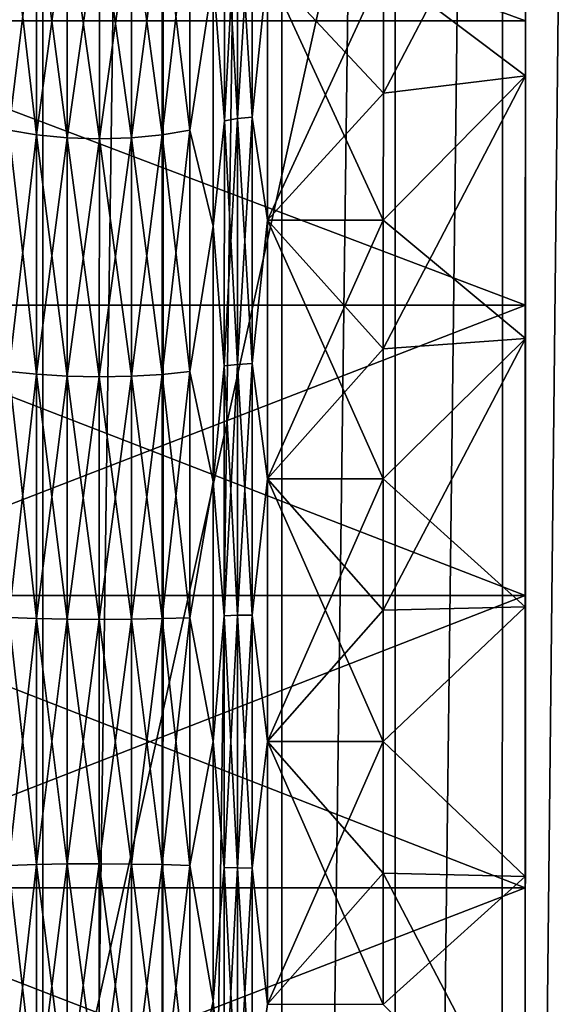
# Model space of a CAD drawing. Header units: metres. Extents: x -205 to 205, y -104 to 104.
# Tile 107 of 256: x -168 to -164, y -2 to 5. Entities that reach past the tile are written whole.
import ezdxf

# ---------------------------------------------------------------- set-up
doc = ezdxf.new("R2010")
doc.units = ezdxf.units.M
doc.layers.add('solid_01_2-CONSUMER_EHM_BOX_SW0001', color=7, linetype='CONTINUOUS')

msp = doc.modelspace()

# ---------------------------------------------------------------- linework, layer by layer
at = {"layer": 'solid_01_2-CONSUMER_EHM_BOX_SW0001'}
for points in [[(-200.010849, -74.958488), (-200.010773, 75.041512), (-0.010778, 75.04142)], [(-0.010849, -74.95858), (-200.010849, -74.958488), (-0.010778, 75.04142)], [(-173.512405, -37.4473, 108.5), (-88.501671, 37.540531, 108.5), (-173.501678, 37.5527, 108.5)], [(-173.512405, -37.4473, 108.5), (-88.512413, -37.459469, 108.5), (-88.501671, 37.540531, 108.5)], [(-163.784042, 32.229504, 63.099998), (-164.473282, -31.624537, 63.099998), (-164.464203, 31.727352, 63.099998)], [(-163.784042, 32.229504, 63.099998), (-163.793259, -32.126884, 63.099998), (-164.473282, -31.624537, 63.099998)], [(-164.464203, 31.727352, 63.099998), (-165.226944, -31.224806, 63.099998), (-165.217987, 31.327837, 63.099998)], [(-164.464203, 31.727352, 63.099998), (-164.473282, -31.624537, 63.099998), (-165.226944, -31.224806, 63.099998)], [(-165.217987, 31.327837, 63.099998), (-166.025009, -30.944571, 63.099998), (-166.016129, 31.047831, 63.099998)], [(-165.217987, 31.327837, 63.099998), (-165.226944, -31.224806, 63.099998), (-166.025009, -30.944571, 63.099998)], [(-166.016129, 31.047831, 63.099998), (-166.862091, -30.783798, 63.099998), (-166.853256, 30.887297, 63.099998)], [(-166.016129, 31.047831, 63.099998), (-166.025009, -30.944571, 63.099998), (-166.862091, -30.783798, 63.099998)], [(-167.699509, 30.854471, 63.099998), (-168.554428, -30.842594, 63.099998), (-168.545578, 30.946577, 63.099998)], [(-166.853256, 30.887297, 63.099998), (-166.862091, -30.783798, 63.099998), (-167.708328, -30.750729, 63.099998)], [(-166.853256, 30.887297, 63.099998), (-167.708328, -30.750729, 63.099998), (-167.699509, 30.854471, 63.099998)], [(-167.699509, 30.854471, 63.099998), (-167.708328, -30.750729, 63.099998), (-168.554428, -30.842594, 63.099998)], [(-162.804398, 18.551168, 6), (-171.004395, 18.552343, 6), (-171.009689, -18.447657, 6)], [(-162.804398, 18.551168, 6), (-171.009689, -18.447657, 6), (-162.809692, -18.44883, 6)], [(-164.306641, 2.890548, 8.3984), (-164.30603, 7.062041, 8.247596), (-164.305771, 8.901266, 9.171283)], [(-164.306366, 4.740643, 8.836884), (-164.306641, 2.890548, 8.3984), (-164.305771, 8.901266, 9.171283)], [(-164.306107, 6.527322, 9.487185), (-164.306366, 4.740643, 8.836884), (-164.305771, 8.901266, 9.171283)], [(-164.306366, 4.740643, 40.163116), (-164.305771, 8.901257, 39.828724), (-164.30603, 7.062033, 40.752407)], [(-164.306366, 4.740643, 40.163116), (-164.306107, 6.527322, 39.512814), (-164.305771, 8.901257, 39.828724)], [(-164.30603, 7.062033, 40.752407), (-169.590881, 7.062753, 40.752426), (-169.591156, 5.128558, 41.456413)], [(-164.30632, 5.127973, 7.543643), (-169.591156, 5.128558, 7.543586), (-169.590881, 7.062753, 8.247575)], [(-164.30632, 5.127966, 41.45636), (-164.30603, 7.062033, 40.752407), (-169.591156, 5.128558, 41.456413)], [(-164.30603, 7.062041, 8.247596), (-164.30632, 5.127973, 7.543643), (-169.590881, 7.062753, 8.247575)], [(-164.30603, 7.062041, 8.247596), (-164.30777, -5.025198, 7.543641), (-164.30632, 5.127973, 7.543643)], [(-164.3069, 1.002058, 8.177666), (-164.30777, -5.025198, 7.543641), (-164.30603, 7.062041, 8.247596)], [(-164.306641, 2.890548, 8.3984), (-164.3069, 1.002058, 8.177666), (-164.30603, 7.062041, 8.247596)], [(-164.3069, 1.002058, 40.822334), (-164.30603, 7.062033, 40.752407), (-164.30632, 5.127966, 41.45636)], [(-164.3069, 1.002058, 40.822334), (-164.306641, 2.890548, 40.601601), (-164.30603, 7.062033, 40.752407)], [(-164.306641, 2.890548, 40.601601), (-164.306366, 4.740643, 40.163116), (-164.30603, 7.062033, 40.752407)], [(-165.306381, 4.618204, 9.845037), (-164.306366, 4.740643, 8.836884), (-164.306107, 6.527322, 9.487185)], [(-165.306381, 4.618204, 9.845037), (-164.306107, 6.527322, 9.487185), (-165.306259, 5.494718, 10.147503)], [(-165.306259, 5.494718, 38.852497), (-164.306107, 6.527322, 39.512814), (-164.306366, 4.740643, 40.163116)], [(-166.332611, 6.113055, 10.448139), (-166.425537, 6.090816, 10.499727), (-166.425766, 4.424649, 9.893292)], [(-166.33284, 4.440749, 9.839469), (-166.332611, 6.113055, 10.448139), (-166.425766, 4.424649, 9.893292)], [(-166.332611, 6.113055, 38.551861), (-166.33284, 4.440749, 39.16053), (-166.425537, 6.090816, 38.500271)], [(-166.229736, 6.126823, 10.416188), (-166.332611, 6.113055, 10.448139), (-166.33284, 4.440749, 9.839469)], [(-166.22998, 4.450714, 9.806135), (-166.229736, 6.126823, 10.416188), (-166.33284, 4.440749, 9.839469)], [(-166.22998, 4.450714, 39.193867), (-166.33284, 4.440749, 39.16053), (-166.332611, 6.113055, 38.551861)], [(-166.229736, 6.126823, 38.583813), (-166.22998, 4.450714, 39.193867), (-166.332611, 6.113055, 38.551861)], [(-166.229736, 6.126823, 38.583813), (-166.121994, 5.494829, 38.852501), (-166.22998, 4.450714, 39.193867)], [(-166.22998, 4.450714, 9.806135), (-166.121994, 5.494829, 10.147501), (-166.229736, 6.126823, 10.416188)], [(-166.425766, 4.424649, 9.893292), (-166.425537, 6.090816, 10.499727), (-166.504028, 5.43197, 10.313391)], [(-166.504028, 5.43197, 38.686611), (-166.425537, 6.090816, 38.500271), (-166.425766, 4.424649, 39.106709)], [(-166.33284, 4.440749, 39.16053), (-166.425766, 4.424649, 39.106709), (-166.425537, 6.090816, 38.500271)], [(-167.748489, 4.324555, 38.77174), (-167.94368, 4.358397, 38.884686), (-167.943451, 5.999238, 38.287468)], [(-167.74826, 5.952512, 10.820789), (-167.943451, 5.999238, 10.712532), (-167.94368, 4.358397, 10.115314)], [(-167.74826, 5.952512, 38.179211), (-167.748489, 4.324555, 38.77174), (-167.943451, 5.999238, 38.287468)], [(-166.667847, 5.999385, 10.711768), (-166.862885, 5.952614, 10.820259), (-166.863129, 4.324594, 10.227709)], [(-166.668076, 4.358453, 10.114517), (-166.667847, 5.999385, 10.711768), (-166.863129, 4.324594, 10.227709)], [(-166.667847, 5.999385, 38.288231), (-166.668076, 4.358453, 38.885483), (-166.862885, 5.952614, 38.179741)], [(-166.668076, 4.358453, 10.114517), (-166.504028, 5.43197, 10.313391), (-166.667847, 5.999385, 10.711768)], [(-166.667847, 5.999385, 38.288231), (-166.504028, 5.43197, 38.686611), (-166.668076, 4.358453, 38.885483)], [(-167.748489, 4.324555, 10.228262), (-167.74826, 5.952512, 10.820789), (-167.94368, 4.358397, 10.115314)], [(-167.532455, 4.303594, 38.701824), (-167.748489, 4.324555, 38.77174), (-167.74826, 5.952512, 38.179211)], [(-167.532227, 5.923576, 10.8878), (-167.74826, 5.952512, 10.820789), (-167.748489, 4.324555, 10.228262)], [(-167.532455, 4.303594, 10.298175), (-167.532227, 5.923576, 10.8878), (-167.748489, 4.324555, 10.228262)], [(-167.532227, 5.923576, 38.112202), (-167.532455, 4.303594, 38.701824), (-167.74826, 5.952512, 38.179211)], [(-167.30574, 4.296502, 38.678246), (-167.532455, 4.303594, 38.701824), (-167.532227, 5.923576, 38.112202)], [(-167.305511, 5.913794, 10.910401), (-167.532227, 5.923576, 10.8878), (-167.532455, 4.303594, 10.298175)], [(-167.30574, 4.296502, 10.321755), (-167.305511, 5.913794, 10.910401), (-167.532455, 4.303594, 10.298175)], [(-167.305511, 5.913794, 38.0896), (-167.30574, 4.296502, 38.678246), (-167.532227, 5.923576, 38.112202)], [(-167.078842, 5.923628, 10.887528), (-167.305511, 5.913794, 10.910401), (-167.30574, 4.296502, 10.321755)], [(-167.079071, 4.303614, 10.297892), (-167.078842, 5.923628, 10.887528), (-167.30574, 4.296502, 10.321755)], [(-167.079071, 4.303614, 38.70211), (-167.30574, 4.296502, 38.678246), (-167.305511, 5.913794, 38.0896)], [(-167.078842, 5.923628, 38.112473), (-167.079071, 4.303614, 38.70211), (-167.305511, 5.913794, 38.0896)], [(-166.862885, 5.952614, 10.820259), (-167.078842, 5.923628, 10.887528), (-167.079071, 4.303614, 10.297892)], [(-166.863129, 4.324594, 10.227709), (-166.862885, 5.952614, 10.820259), (-167.079071, 4.303614, 10.297892)], [(-166.863129, 4.324594, 38.772293), (-167.079071, 4.303614, 38.70211), (-167.078842, 5.923628, 38.112473)], [(-166.862885, 5.952614, 38.179741), (-166.863129, 4.324594, 38.772293), (-167.078842, 5.923628, 38.112473)], [(-166.668076, 4.358453, 38.885483), (-166.863129, 4.324594, 38.772293), (-166.862885, 5.952614, 38.179741)], [(-166.22998, 4.450714, 39.193867), (-166.121994, 5.494829, 38.852501), (-166.122238, 3.72514, 39.403957)], [(-166.22998, 4.450714, 9.806135), (-166.122238, 3.72514, 9.596043), (-166.121994, 5.494829, 10.147501)], [(-166.122238, 3.72514, 39.403957), (-166.121994, 5.494829, 38.852501), (-165.306519, 3.725027, 39.403957)], [(-165.306259, 5.494718, 10.147503), (-166.121994, 5.494829, 10.147501), (-166.122238, 3.72514, 9.596043)], [(-165.306381, 4.618204, 9.845037), (-165.306259, 5.494718, 10.147503), (-166.122238, 3.72514, 9.596043)], [(-166.121994, 5.494829, 38.852501), (-165.306259, 5.494718, 38.852497), (-165.306381, 4.618204, 39.154964)], [(-166.121994, 5.494829, 38.852501), (-165.306381, 4.618204, 39.154964), (-165.306519, 3.725027, 39.403957)], [(-165.306381, 4.618204, 39.154964), (-165.306259, 5.494718, 38.852497), (-164.306366, 4.740643, 40.163116)], [(-166.668076, 4.358453, 10.114517), (-166.504272, 3.682735, 9.768307), (-166.504028, 5.43197, 10.313391)], [(-166.668076, 4.358453, 38.885483), (-166.504028, 5.43197, 38.686611), (-166.504272, 3.682735, 39.231693)], [(-166.425766, 4.424649, 9.893292), (-166.504028, 5.43197, 10.313391), (-166.504272, 3.682735, 9.768307)], [(-166.504272, 3.682735, 39.231693), (-166.504028, 5.43197, 38.686611), (-166.425766, 4.424649, 39.106709)], [(-164.306595, 3.125105, 41.931065), (-169.591156, 5.128558, 41.456413), (-169.591446, 3.125714, 41.931099)], [(-164.306595, 3.125109, 7.068935), (-169.591446, 3.125714, 7.068903), (-169.591156, 5.128558, 7.543586)], [(-164.306595, 3.125105, 41.931065), (-164.30632, 5.127966, 41.45636), (-169.591156, 5.128558, 41.456413)], [(-164.30632, 5.127973, 7.543643), (-164.306595, 3.125109, 7.068935), (-169.591156, 5.128558, 7.543586)], [(-164.308044, -6.959272, 40.752403), (-164.30632, 5.127966, 41.45636), (-164.30777, -5.025204, 41.456356)], [(-164.307175, -0.899289, 40.822334), (-164.30632, 5.127966, 41.45636), (-164.308044, -6.959272, 40.752403)], [(-164.30632, 5.127973, 7.543643), (-164.30777, -5.025198, 7.543641), (-164.30748, -3.022337, 7.068934)], [(-164.30777, -5.025204, 41.456356), (-164.30632, 5.127966, 41.45636), (-164.306595, 3.125105, 41.931065)], [(-164.30632, 5.127973, 7.543643), (-164.30748, -3.022337, 7.068934), (-164.306595, 3.125109, 7.068935)], [(-164.307175, -0.899289, 40.822334), (-164.3069, 1.002058, 40.822334), (-164.30632, 5.127966, 41.45636)], [(-165.306641, 2.818445, 9.401435), (-164.306641, 2.890548, 8.3984), (-164.306366, 4.740643, 8.836884)], [(-165.306641, 2.818445, 9.401435), (-164.306366, 4.740643, 8.836884), (-165.306519, 3.725027, 9.596045)], [(-165.306519, 3.725027, 9.596045), (-164.306366, 4.740643, 8.836884), (-165.306381, 4.618204, 9.845037)], [(-165.306519, 3.725027, 39.403957), (-164.306366, 4.740643, 40.163116), (-164.306641, 2.890548, 40.601601)], [(-165.306519, 3.725027, 39.403957), (-165.306381, 4.618204, 39.154964), (-164.306366, 4.740643, 40.163116)], [(-165.306519, 3.725027, 9.596045), (-165.306381, 4.618204, 9.845037), (-166.122238, 3.72514, 9.596043)], [(-166.33284, 4.440749, 9.839469), (-166.425766, 4.424649, 9.893292), (-166.426025, 2.699345, 9.484388)], [(-166.333099, 2.709088, 9.429058), (-166.33284, 4.440749, 9.839469), (-166.426025, 2.699345, 9.484388)], [(-166.33284, 4.440749, 39.16053), (-166.333099, 2.709088, 39.570942), (-166.425766, 4.424649, 39.106709)], [(-166.22998, 4.450714, 9.806135), (-166.33284, 4.440749, 9.839469), (-166.333099, 2.709088, 9.429058)], [(-166.230225, 2.715116, 9.394791), (-166.22998, 4.450714, 9.806135), (-166.333099, 2.709088, 9.429058)], [(-166.230225, 2.715116, 39.605209), (-166.333099, 2.709088, 39.570942), (-166.33284, 4.440749, 39.16053)], [(-166.22998, 4.450714, 39.193867), (-166.230225, 2.715116, 39.605209), (-166.33284, 4.440749, 39.16053)], [(-166.22998, 4.450714, 39.193867), (-166.122238, 3.72514, 39.403957), (-166.230225, 2.715116, 39.605209)], [(-166.230225, 2.715116, 9.394791), (-166.122238, 3.72514, 9.596043), (-166.22998, 4.450714, 9.806135)], [(-166.426025, 2.699345, 9.484388), (-166.425766, 4.424649, 9.893292), (-166.504272, 3.682735, 9.768307)], [(-166.504272, 3.682735, 39.231693), (-166.425766, 4.424649, 39.106709), (-166.426025, 2.699345, 39.515614)], [(-166.333099, 2.709088, 39.570942), (-166.426025, 2.699345, 39.515614), (-166.425766, 4.424649, 39.106709)], [(-167.748734, 2.638817, 39.171265), (-167.943924, 2.659318, 39.287376), (-167.94368, 4.358397, 38.884686)], [(-167.748489, 4.324555, 10.228262), (-167.94368, 4.358397, 10.115314), (-167.943924, 2.659318, 9.712626)], [(-167.748734, 2.638817, 9.828734), (-167.748489, 4.324555, 10.228262), (-167.943924, 2.659318, 9.712626)], [(-167.748489, 4.324555, 38.77174), (-167.748734, 2.638817, 39.171265), (-167.94368, 4.358397, 38.884686)], [(-167.5327, 2.626113, 39.099396), (-167.748734, 2.638817, 39.171265), (-167.748489, 4.324555, 38.77174)], [(-167.532455, 4.303594, 10.298175), (-167.748489, 4.324555, 10.228262), (-167.748734, 2.638817, 9.828734)], [(-167.5327, 2.626113, 9.900604), (-167.532455, 4.303594, 10.298175), (-167.748734, 2.638817, 9.828734)], [(-167.532455, 4.303594, 38.701824), (-167.5327, 2.626113, 39.099396), (-167.748489, 4.324555, 38.77174)], [(-167.305984, 2.621807, 39.075153), (-167.5327, 2.626113, 39.099396), (-167.532455, 4.303594, 38.701824)], [(-167.30574, 4.296502, 10.321755), (-167.532455, 4.303594, 10.298175), (-167.5327, 2.626113, 9.900604)], [(-167.30574, 4.296502, 38.678246), (-167.305984, 2.621807, 39.075153), (-167.532455, 4.303594, 38.701824)], [(-167.079071, 4.303614, 10.297892), (-167.30574, 4.296502, 10.321755), (-167.305984, 2.621807, 9.924845)], [(-167.079315, 2.6261, 9.900313), (-167.079071, 4.303614, 10.297892), (-167.305984, 2.621807, 9.924845)], [(-167.079071, 4.303614, 38.70211), (-167.079315, 2.6261, 39.099686), (-167.30574, 4.296502, 38.678246)], [(-166.863129, 4.324594, 10.227709), (-167.079071, 4.303614, 10.297892), (-167.079315, 2.6261, 9.900313)], [(-166.863358, 2.63879, 9.828166), (-166.863129, 4.324594, 10.227709), (-167.079315, 2.6261, 9.900313)], [(-166.863358, 2.63879, 39.171833), (-167.079315, 2.6261, 39.099686), (-167.079071, 4.303614, 38.70211)], [(-166.863129, 4.324594, 38.772293), (-166.863358, 2.63879, 39.171833), (-167.079071, 4.303614, 38.70211)], [(-166.668076, 4.358453, 10.114517), (-166.863129, 4.324594, 10.227709), (-166.863358, 2.63879, 9.828166)], [(-166.66832, 2.65928, 9.711806), (-166.668076, 4.358453, 10.114517), (-166.863358, 2.63879, 9.828166)], [(-166.66832, 2.65928, 39.288193), (-166.863358, 2.63879, 39.171833), (-166.863129, 4.324594, 38.772293)], [(-166.668076, 4.358453, 38.885483), (-166.66832, 2.65928, 39.288193), (-166.863129, 4.324594, 38.772293)], [(-166.66832, 2.65928, 9.711806), (-166.504272, 3.682735, 9.768307), (-166.668076, 4.358453, 10.114517)], [(-166.668076, 4.358453, 38.885483), (-166.504272, 3.682735, 39.231693), (-166.66832, 2.65928, 39.288193)], [(-167.305984, 2.621807, 9.924845), (-167.30574, 4.296502, 10.321755), (-167.5327, 2.626113, 9.900604)], [(-167.079315, 2.6261, 39.099686), (-167.305984, 2.621807, 39.075153), (-167.30574, 4.296502, 38.678246)], [(-166.66832, 2.65928, 9.711806), (-166.504532, 1.880551, 9.438045), (-166.504272, 3.682735, 9.768307)], [(-166.66832, 2.65928, 39.288193), (-166.504272, 3.682735, 39.231693), (-166.504532, 1.880551, 39.561954)], [(-166.426025, 2.699345, 9.484388), (-166.504272, 3.682735, 9.768307), (-166.504532, 1.880551, 9.438045)], [(-166.504532, 1.880551, 39.561954), (-166.504272, 3.682735, 39.231693), (-166.426025, 2.699345, 39.515614)], [(-166.230225, 2.715116, 39.605209), (-166.122238, 3.72514, 39.403957), (-166.122498, 1.901882, 39.738083)], [(-166.230225, 2.715116, 9.394791), (-166.122498, 1.901882, 9.261919), (-166.122238, 3.72514, 9.596043)], [(-166.122498, 1.901882, 39.738083), (-166.122238, 3.72514, 39.403957), (-165.306778, 1.901768, 39.738079)], [(-165.306519, 3.725027, 9.596045), (-166.122238, 3.72514, 9.596043), (-166.122498, 1.901882, 9.261919)], [(-165.306641, 2.818445, 9.401435), (-165.306519, 3.725027, 9.596045), (-166.122498, 1.901882, 9.261919)], [(-166.122238, 3.72514, 39.403957), (-165.306519, 3.725027, 39.403957), (-165.306641, 2.818445, 39.598564)], [(-166.122238, 3.72514, 39.403957), (-165.306641, 2.818445, 39.598564), (-165.306778, 1.901768, 39.738079)], [(-165.306641, 2.818445, 39.598564), (-165.306519, 3.725027, 39.403957), (-164.306641, 2.890548, 40.601601)], [(-164.306595, 3.125105, 41.931065), (-169.591446, 3.125714, 41.931099), (-169.591736, 1.081304, 42.170055)], [(-164.3069, 1.080558, 6.829945), (-169.591736, 1.081304, 6.829946), (-169.591446, 3.125714, 7.068903)], [(-164.3069, 1.080558, 42.170055), (-164.306595, 3.125105, 41.931065), (-169.591736, 1.081304, 42.170055)], [(-164.306595, 3.125109, 7.068935), (-164.3069, 1.080558, 6.829945), (-169.591446, 3.125714, 7.068903)], [(-164.30777, -5.025204, 41.456356), (-164.306595, 3.125105, 41.931065), (-164.30748, -3.022341, 41.931065)], [(-164.306595, 3.125109, 7.068935), (-164.30748, -3.022337, 7.068934), (-164.30719, -0.977789, 6.829945)], [(-164.30748, -3.022341, 41.931065), (-164.306595, 3.125105, 41.931065), (-164.3069, 1.080558, 42.170055)], [(-164.306595, 3.125109, 7.068935), (-164.30719, -0.977789, 6.829945), (-164.3069, 1.080558, 6.829945)], [(-165.3069, 0.978338, 9.178005), (-164.3069, 1.002058, 8.177666), (-164.306641, 2.890548, 8.3984)], [(-165.3069, 0.978338, 9.178005), (-164.306641, 2.890548, 8.3984), (-165.306778, 1.901768, 9.261919)], [(-165.306778, 1.901768, 9.261919), (-164.306641, 2.890548, 8.3984), (-165.306641, 2.818445, 9.401435)], [(-165.306778, 1.901768, 39.738079), (-164.306641, 2.890548, 40.601601), (-164.3069, 1.002058, 40.822334)], [(-165.306778, 1.901768, 39.738079), (-165.306641, 2.818445, 39.598564), (-164.306641, 2.890548, 40.601601)], [(-165.306778, 1.901768, 9.261919), (-165.306641, 2.818445, 9.401435), (-166.122498, 1.901882, 9.261919)], [(-166.333099, 2.709088, 9.429058), (-166.426025, 2.699345, 9.484388), (-166.42627, 0.938237, 9.278544)], [(-166.333344, 0.94149, 9.222456), (-166.333099, 2.709088, 9.429058), (-166.42627, 0.938237, 9.278544)], [(-166.333099, 2.709088, 39.570942), (-166.333344, 0.94149, 39.777546), (-166.426025, 2.699345, 39.515614)], [(-166.230225, 2.715116, 9.394791), (-166.333099, 2.709088, 9.429058), (-166.333344, 0.94149, 9.222456)], [(-166.230484, 0.943498, 9.187718), (-166.230225, 2.715116, 9.394791), (-166.333344, 0.94149, 9.222456)], [(-166.230484, 0.943498, 39.812283), (-166.333344, 0.94149, 39.777546), (-166.333099, 2.709088, 39.570942)], [(-166.230225, 2.715116, 39.605209), (-166.230484, 0.943498, 39.812283), (-166.333099, 2.709088, 39.570942)], [(-166.230225, 2.715116, 39.605209), (-166.122498, 1.901882, 39.738083), (-166.230484, 0.943498, 39.812283)], [(-166.230484, 0.943498, 9.187718), (-166.122498, 1.901882, 9.261919), (-166.230225, 2.715116, 9.394791)], [(-167.748978, 0.918095, 39.372391), (-167.944168, 0.924978, 39.490089), (-167.943924, 2.659318, 39.287376)], [(-167.748734, 2.638817, 9.828734), (-167.943924, 2.659318, 9.712626), (-167.944168, 0.924978, 9.50991)], [(-167.748978, 0.918095, 9.627611), (-167.748734, 2.638817, 9.828734), (-167.944168, 0.924978, 9.50991)], [(-167.748734, 2.638817, 39.171265), (-167.748978, 0.918095, 39.372391), (-167.943924, 2.659318, 39.287376)], [(-167.532944, 0.913821, 39.299534), (-167.748978, 0.918095, 39.372391), (-167.748734, 2.638817, 39.171265)], [(-167.5327, 2.626113, 9.900604), (-167.748734, 2.638817, 9.828734), (-167.748978, 0.918095, 9.627611)], [(-167.5327, 2.626113, 39.099396), (-167.532944, 0.913821, 39.299534), (-167.748734, 2.638817, 39.171265)], [(-166.863358, 2.63879, 9.828166), (-167.079315, 2.6261, 9.900313), (-167.079559, 0.913773, 9.700171)], [(-166.863602, 0.918002, 9.627034), (-166.863358, 2.63879, 9.828166), (-167.079559, 0.913773, 9.700171)], [(-166.863358, 2.63879, 39.171833), (-166.863602, 0.918002, 39.372967), (-167.079315, 2.6261, 39.099686)], [(-166.66832, 2.65928, 9.711806), (-166.863358, 2.63879, 9.828166), (-166.863602, 0.918002, 9.627034)], [(-166.668564, 0.924844, 9.50908), (-166.66832, 2.65928, 9.711806), (-166.863602, 0.918002, 9.627034)], [(-166.668564, 0.924844, 39.490921), (-166.863602, 0.918002, 39.372967), (-166.863358, 2.63879, 39.171833)], [(-166.66832, 2.65928, 39.288193), (-166.668564, 0.924844, 39.490921), (-166.863358, 2.63879, 39.171833)], [(-166.668564, 0.924844, 9.50908), (-166.504532, 1.880551, 9.438045), (-166.66832, 2.65928, 9.711806)], [(-166.66832, 2.65928, 39.288193), (-166.504532, 1.880551, 39.561954), (-166.668564, 0.924844, 39.490921)], [(-166.42627, 0.938237, 9.278544), (-166.426025, 2.699345, 9.484388), (-166.504532, 1.880551, 9.438045)], [(-166.504532, 1.880551, 39.561954), (-166.426025, 2.699345, 39.515614), (-166.42627, 0.938237, 39.721455)], [(-166.333344, 0.94149, 39.777546), (-166.42627, 0.938237, 39.721455), (-166.426025, 2.699345, 39.515614)], [(-167.532944, 0.913821, 9.700466), (-167.5327, 2.626113, 9.900604), (-167.748978, 0.918095, 9.627611)], [(-167.306229, 0.912357, 39.27496), (-167.532944, 0.913821, 39.299534), (-167.5327, 2.626113, 39.099396)], [(-167.305984, 2.621807, 9.924845), (-167.5327, 2.626113, 9.900604), (-167.532944, 0.913821, 9.700466)], [(-167.306229, 0.912357, 9.725039), (-167.305984, 2.621807, 9.924845), (-167.532944, 0.913821, 9.700466)], [(-167.305984, 2.621807, 39.075153), (-167.306229, 0.912357, 39.27496), (-167.5327, 2.626113, 39.099396)], [(-167.079315, 2.6261, 9.900313), (-167.305984, 2.621807, 9.924845), (-167.306229, 0.912357, 9.725039)], [(-167.079559, 0.913773, 9.700171), (-167.079315, 2.6261, 9.900313), (-167.306229, 0.912357, 9.725039)], [(-167.079559, 0.913773, 39.299828), (-167.306229, 0.912357, 39.27496), (-167.305984, 2.621807, 39.075153)], [(-167.079315, 2.6261, 39.099686), (-167.079559, 0.913773, 39.299828), (-167.305984, 2.621807, 39.075153)], [(-166.863602, 0.918002, 39.372967), (-167.079559, 0.913773, 39.299828), (-167.079315, 2.6261, 39.099686)], [(-166.668564, 0.924844, 9.50908), (-166.504791, 0.051699, 9.327419), (-166.504532, 1.880551, 9.438045)], [(-166.668564, 0.924844, 39.490921), (-166.504532, 1.880551, 39.561954), (-166.504791, 0.051699, 39.672581)], [(-166.42627, 0.938237, 9.278544), (-166.504532, 1.880551, 9.438045), (-166.504791, 0.051699, 9.327419)], [(-166.504791, 0.051699, 39.672581), (-166.504532, 1.880551, 39.561954), (-166.42627, 0.938237, 39.721455)], [(-166.230484, 0.943498, 39.812283), (-166.122498, 1.901882, 39.738083), (-166.122772, 0.051644, 39.849998)], [(-166.230484, 0.943498, 9.187718), (-166.122772, 0.051644, 9.15), (-166.122498, 1.901882, 9.261919)], [(-166.122772, 0.051644, 39.849998), (-166.122498, 1.901882, 39.738083), (-165.307037, 0.051527, 39.849998)], [(-165.306778, 1.901768, 9.261919), (-166.122498, 1.901882, 9.261919), (-166.122772, 0.051644, 9.15)], [(-165.3069, 0.978338, 9.178005), (-165.306778, 1.901768, 9.261919), (-166.122772, 0.051644, 9.15)], [(-166.122498, 1.901882, 39.738083), (-165.306778, 1.901768, 39.738079), (-165.3069, 0.978338, 39.821995)], [(-166.122498, 1.901882, 39.738083), (-165.3069, 0.978338, 39.821995), (-165.307037, 0.051527, 39.849998)], [(-165.3069, 0.978338, 39.821995), (-165.306778, 1.901768, 39.738079), (-164.3069, 1.002058, 40.822334)], [(-164.3069, 1.080558, 42.170055), (-169.591736, 1.081304, 42.170055), (-169.592041, -0.977023, 42.170055)], [(-164.30719, -0.977789, 6.829945), (-169.592041, -0.977023, 6.829946), (-169.591736, 1.081304, 6.829946)], [(-164.30719, -0.977789, 42.170055), (-164.3069, 1.080558, 42.170055), (-169.592041, -0.977023, 42.170055)], [(-164.3069, 1.080558, 6.829945), (-164.30719, -0.977789, 6.829945), (-169.591736, 1.081304, 6.829946)], [(-164.30748, -3.022341, 41.931065), (-164.3069, 1.080558, 42.170055), (-164.30719, -0.977789, 42.170055)], [(-165.307037, 0.051527, 9.15), (-165.3069, 0.978338, 9.178005), (-166.122772, 0.051644, 9.15)], [(-165.307037, 0.051527, 9.15), (-164.307175, -0.899289, 8.177666), (-164.3069, 1.002058, 8.177666)], [(-165.307037, 0.051527, 9.15), (-164.3069, 1.002058, 8.177666), (-165.3069, 0.978338, 9.178005)], [(-165.307037, 0.051527, 39.849998), (-164.3069, 1.002058, 40.822334), (-164.307175, -0.899289, 40.822334)], [(-165.307037, 0.051527, 39.849998), (-165.3069, 0.978338, 39.821995), (-164.3069, 1.002058, 40.822334)], [(-164.3069, 1.002058, 8.177666), (-164.307175, -0.899289, 8.177666), (-164.30777, -5.025198, 7.543641)], [(-167.749222, -0.814341, 39.372391), (-167.944427, -0.821168, 39.490089), (-167.944168, 0.924978, 39.490089)], [(-167.748978, 0.918095, 9.627611), (-167.944168, 0.924978, 9.50991), (-167.944427, -0.821168, 9.50991)], [(-167.749222, -0.814341, 9.627611), (-167.748978, 0.918095, 9.627611), (-167.944427, -0.821168, 9.50991)], [(-167.748978, 0.918095, 39.372391), (-167.749222, -0.814341, 39.372391), (-167.944168, 0.924978, 39.490089)], [(-167.533188, -0.810129, 39.299534), (-167.749222, -0.814341, 39.372391), (-167.748978, 0.918095, 39.372391)], [(-167.532944, 0.913821, 9.700466), (-167.748978, 0.918095, 9.627611), (-167.749222, -0.814341, 9.627611)], [(-167.533188, -0.810129, 9.700466), (-167.532944, 0.913821, 9.700466), (-167.749222, -0.814341, 9.627611)], [(-167.532944, 0.913821, 39.299534), (-167.533188, -0.810129, 39.299534), (-167.748978, 0.918095, 39.372391)], [(-167.306473, -0.80873, 39.27496), (-167.533188, -0.810129, 39.299534), (-167.532944, 0.913821, 39.299534)], [(-167.306229, 0.912357, 9.725039), (-167.532944, 0.913821, 9.700466), (-167.533188, -0.810129, 9.700466)], [(-167.306473, -0.80873, 9.725039), (-167.306229, 0.912357, 9.725039), (-167.533188, -0.810129, 9.700466)], [(-167.306229, 0.912357, 39.27496), (-167.306473, -0.80873, 39.27496), (-167.532944, 0.913821, 39.299534)], [(-167.079559, 0.913773, 9.700171), (-167.306229, 0.912357, 9.725039), (-167.306473, -0.80873, 9.725039)], [(-167.079803, -0.810211, 9.700171), (-167.079559, 0.913773, 9.700171), (-167.306473, -0.80873, 9.725039)], [(-167.079803, -0.810211, 39.299828), (-167.306473, -0.80873, 39.27496), (-167.306229, 0.912357, 39.27496)], [(-167.079559, 0.913773, 39.299828), (-167.079803, -0.810211, 39.299828), (-167.306229, 0.912357, 39.27496)], [(-166.863602, 0.918002, 9.627034), (-167.079559, 0.913773, 9.700171), (-167.079803, -0.810211, 9.700171)], [(-166.863861, -0.814501, 9.627034), (-166.863602, 0.918002, 9.627034), (-167.079803, -0.810211, 9.700171)], [(-166.863861, -0.814501, 39.372967), (-167.079803, -0.810211, 39.299828), (-167.079559, 0.913773, 39.299828)], [(-166.863602, 0.918002, 39.372967), (-166.863861, -0.814501, 39.372967), (-167.079559, 0.913773, 39.299828)], [(-166.668564, 0.924844, 9.50908), (-166.863602, 0.918002, 9.627034), (-166.863861, -0.814501, 9.627034)], [(-166.668823, -0.821399, 9.50908), (-166.668564, 0.924844, 9.50908), (-166.863861, -0.814501, 9.627034)], [(-166.668823, -0.821399, 39.490921), (-166.863861, -0.814501, 39.372967), (-166.863602, 0.918002, 39.372967)], [(-166.668564, 0.924844, 39.490921), (-166.668823, -0.821399, 39.490921), (-166.863602, 0.918002, 39.372967)], [(-166.668823, -0.821399, 9.50908), (-166.504791, 0.051699, 9.327419), (-166.668564, 0.924844, 9.50908)], [(-166.668564, 0.924844, 39.490921), (-166.504791, 0.051699, 39.672581), (-166.668823, -0.821399, 39.490921)], [(-166.426529, -0.834861, 9.278544), (-166.42627, 0.938237, 9.278544), (-166.504791, 0.051699, 9.327419)], [(-166.504791, 0.051699, 39.672581), (-166.42627, 0.938237, 39.721455), (-166.426529, -0.834861, 39.721455)], [(-166.333344, 0.94149, 9.222456), (-166.42627, 0.938237, 9.278544), (-166.426529, -0.834861, 9.278544)], [(-166.333603, -0.838141, 9.222456), (-166.333344, 0.94149, 9.222456), (-166.426529, -0.834861, 9.278544)], [(-166.333603, -0.838141, 39.777546), (-166.426529, -0.834861, 39.721455), (-166.42627, 0.938237, 39.721455)], [(-166.333344, 0.94149, 39.777546), (-166.333603, -0.838141, 39.777546), (-166.42627, 0.938237, 39.721455)], [(-166.230484, 0.943498, 9.187718), (-166.333344, 0.94149, 9.222456), (-166.333603, -0.838141, 9.222456)], [(-166.230743, -0.840179, 9.187718), (-166.230484, 0.943498, 9.187718), (-166.333603, -0.838141, 9.222456)], [(-166.230743, -0.840179, 39.812283), (-166.333603, -0.838141, 39.777546), (-166.333344, 0.94149, 39.777546)], [(-166.230484, 0.943498, 39.812283), (-166.230743, -0.840179, 39.812283), (-166.333344, 0.94149, 39.777546)], [(-166.230484, 0.943498, 39.812283), (-166.122772, 0.051644, 39.849998), (-166.230743, -0.840179, 39.812283)], [(-166.230743, -0.840179, 9.187718), (-166.122772, 0.051644, 9.15), (-166.230484, 0.943498, 9.187718)], [(-166.668823, -0.821399, 9.50908), (-166.505051, -1.777154, 9.438045), (-166.504791, 0.051699, 9.327419)], [(-166.668823, -0.821399, 39.490921), (-166.504791, 0.051699, 39.672581), (-166.505051, -1.777154, 39.561954)], [(-166.426529, -0.834861, 9.278544), (-166.504791, 0.051699, 9.327419), (-166.505051, -1.777154, 9.438045)], [(-166.505051, -1.777154, 39.561954), (-166.504791, 0.051699, 39.672581), (-166.426529, -0.834861, 39.721455)], [(-166.230743, -0.840179, 39.812283), (-166.122772, 0.051644, 39.849998), (-166.123032, -1.798594, 39.738083)], [(-166.230743, -0.840179, 9.187718), (-166.123032, -1.798594, 9.261919), (-166.122772, 0.051644, 9.15)], [(-166.123032, -1.798594, 39.738083), (-166.122772, 0.051644, 39.849998), (-165.307312, -1.798713, 39.738079)], [(-165.307037, 0.051527, 9.15), (-166.122772, 0.051644, 9.15), (-166.123032, -1.798594, 9.261919)], [(-165.307175, -0.875284, 9.178005), (-165.307037, 0.051527, 9.15), (-166.123032, -1.798594, 9.261919)], [(-166.122772, 0.051644, 39.849998), (-165.307037, 0.051527, 39.849998), (-165.307175, -0.875284, 39.821995)], [(-166.122772, 0.051644, 39.849998), (-165.307175, -0.875284, 39.821995), (-165.307312, -1.798713, 39.738079)], [(-165.307175, -0.875284, 9.178005), (-164.307175, -0.899289, 8.177666), (-165.307037, 0.051527, 9.15)], [(-165.307175, -0.875284, 39.821995), (-165.307037, 0.051527, 39.849998), (-164.307175, -0.899289, 40.822334)], [(-167.749222, -0.814341, 9.627611), (-167.944427, -0.821168, 9.50991), (-167.944672, -2.555508, 9.712626)], [(-167.749481, -2.535063, 9.828734), (-167.749222, -0.814341, 9.627611), (-167.944672, -2.555508, 9.712626)], [(-167.749481, -2.535063, 39.171265), (-167.944672, -2.555508, 39.287376), (-167.944427, -0.821168, 39.490089)], [(-167.749222, -0.814341, 39.372391), (-167.749481, -2.535063, 39.171265), (-167.944427, -0.821168, 39.490089)], [(-167.533188, -0.810129, 9.700466), (-167.749222, -0.814341, 9.627611), (-167.749481, -2.535063, 9.828734)], [(-167.533432, -2.522421, 9.900604), (-167.533188, -0.810129, 9.700466), (-167.749481, -2.535063, 9.828734)], [(-167.533432, -2.522421, 39.099396), (-167.749481, -2.535063, 39.171265), (-167.749222, -0.814341, 39.372391)], [(-167.533188, -0.810129, 39.299534), (-167.533432, -2.522421, 39.099396), (-167.749222, -0.814341, 39.372391)], [(-167.306473, -0.80873, 9.725039), (-167.533188, -0.810129, 9.700466), (-167.533432, -2.522421, 9.900604)], [(-167.306717, -2.518179, 9.924845), (-167.306473, -0.80873, 9.725039), (-167.533432, -2.522421, 9.900604)], [(-167.306717, -2.518179, 39.075153), (-167.533432, -2.522421, 39.099396), (-167.533188, -0.810129, 39.299534)], [(-167.306473, -0.80873, 39.27496), (-167.306717, -2.518179, 39.075153), (-167.533188, -0.810129, 39.299534)], [(-167.080048, -2.522537, 39.099686), (-167.306717, -2.518179, 39.075153), (-167.306473, -0.80873, 39.27496)], [(-167.079803, -0.810211, 9.700171), (-167.306473, -0.80873, 9.725039), (-167.306717, -2.518179, 9.924845)], [(-167.080048, -2.522537, 9.900313), (-167.079803, -0.810211, 9.700171), (-167.306717, -2.518179, 9.924845)], [(-167.079803, -0.810211, 39.299828), (-167.080048, -2.522537, 39.099686), (-167.306473, -0.80873, 39.27496)], [(-166.864105, -2.53529, 39.171833), (-167.080048, -2.522537, 39.099686), (-167.079803, -0.810211, 39.299828)], [(-166.863861, -0.814501, 9.627034), (-167.079803, -0.810211, 9.700171), (-167.080048, -2.522537, 9.900313)], [(-166.864105, -2.53529, 9.828166), (-166.863861, -0.814501, 9.627034), (-167.080048, -2.522537, 9.900313)], [(-166.863861, -0.814501, 39.372967), (-166.864105, -2.53529, 39.171833), (-167.079803, -0.810211, 39.299828)], [(-166.669067, -2.555835, 39.288193), (-166.864105, -2.53529, 39.171833), (-166.863861, -0.814501, 39.372967)], [(-166.668823, -0.821399, 9.50908), (-166.863861, -0.814501, 9.627034), (-166.864105, -2.53529, 9.828166)], [(-166.669067, -2.555835, 9.711806), (-166.668823, -0.821399, 9.50908), (-166.864105, -2.53529, 9.828166)], [(-166.668823, -0.821399, 39.490921), (-166.669067, -2.555835, 39.288193), (-166.863861, -0.814501, 39.372967)], [(-166.669067, -2.555835, 9.711806), (-166.505051, -1.777154, 9.438045), (-166.668823, -0.821399, 9.50908)], [(-166.668823, -0.821399, 39.490921), (-166.505051, -1.777154, 39.561954), (-166.669067, -2.555835, 39.288193)], [(-166.426773, -2.59597, 9.484388), (-166.426529, -0.834861, 9.278544), (-166.505051, -1.777154, 9.438045)], [(-166.505051, -1.777154, 39.561954), (-166.426529, -0.834861, 39.721455), (-166.426773, -2.59597, 39.515614)], [(-166.333603, -0.838141, 9.222456), (-166.426529, -0.834861, 9.278544), (-166.426773, -2.59597, 9.484388)], [(-166.333847, -2.605739, 39.570942), (-166.426773, -2.59597, 39.515614), (-166.426529, -0.834861, 39.721455)], [(-166.333847, -2.605739, 9.429058), (-166.333603, -0.838141, 9.222456), (-166.426773, -2.59597, 9.484388)], [(-166.333603, -0.838141, 39.777546), (-166.333847, -2.605739, 39.570942), (-166.426529, -0.834861, 39.721455)], [(-166.230743, -0.840179, 9.187718), (-166.333603, -0.838141, 9.222456), (-166.333847, -2.605739, 9.429058)], [(-166.230988, -2.611796, 39.605209), (-166.333847, -2.605739, 39.570942), (-166.333603, -0.838141, 39.777546)], [(-166.230988, -2.611796, 9.394791), (-166.230743, -0.840179, 9.187718), (-166.333847, -2.605739, 9.429058)], [(-166.230743, -0.840179, 39.812283), (-166.230988, -2.611796, 39.605209), (-166.333603, -0.838141, 39.777546)], [(-166.230743, -0.840179, 39.812283), (-166.123032, -1.798594, 39.738083), (-166.230988, -2.611796, 39.605209)], [(-166.230988, -2.611796, 9.394791), (-166.123032, -1.798594, 9.261919), (-166.230743, -0.840179, 9.187718)], [(-165.307312, -1.798713, 9.261919), (-165.307175, -0.875284, 9.178005), (-166.123032, -1.798594, 9.261919)], [(-165.307312, -1.798713, 9.261919), (-164.307175, -0.899289, 8.177666), (-165.307175, -0.875284, 9.178005)], [(-165.307312, -1.798713, 39.738079), (-165.307175, -0.875284, 39.821995), (-164.307449, -2.78778, 40.601601)], [(-165.307312, -1.798713, 9.261919), (-164.307449, -2.78778, 8.3984), (-164.307175, -0.899289, 8.177666)], [(-165.307175, -0.875284, 39.821995), (-164.307175, -0.899289, 40.822334), (-164.307449, -2.78778, 40.601601)], [(-164.307175, -0.899289, 8.177666), (-164.308044, -6.959265, 8.247592), (-164.30777, -5.025198, 7.543641)], [(-164.307175, -0.899289, 8.177666), (-164.307449, -2.78778, 8.3984), (-164.308044, -6.959265, 8.247592)], [(-164.307449, -2.78778, 40.601601), (-164.307175, -0.899289, 40.822334), (-164.308044, -6.959272, 40.752403)], [(-164.30719, -0.977789, 42.170055), (-169.592041, -0.977023, 42.170055), (-169.592331, -3.021432, 41.931099)], [(-164.30748, -3.022337, 7.068934), (-169.592331, -3.021432, 7.068903), (-169.592041, -0.977023, 6.829946)], [(-164.30748, -3.022341, 41.931065), (-164.30719, -0.977789, 42.170055), (-169.592331, -3.021432, 41.931099)], [(-164.30719, -0.977789, 6.829945), (-164.30748, -3.022337, 7.068934), (-169.592041, -0.977023, 6.829946)], [(-166.669067, -2.555835, 9.711806), (-166.50531, -3.579337, 9.768307), (-166.505051, -1.777154, 9.438045)], [(-166.669067, -2.555835, 39.288193), (-166.505051, -1.777154, 39.561954), (-166.50531, -3.579337, 39.231693)], [(-166.426773, -2.59597, 9.484388), (-166.505051, -1.777154, 9.438045), (-166.50531, -3.579337, 9.768307)], [(-166.50531, -3.579337, 39.231693), (-166.505051, -1.777154, 39.561954), (-166.426773, -2.59597, 39.515614)]]:
    msp.add_3dface(points, dxfattribs=at)

doc.saveas('drawing.dxf')
